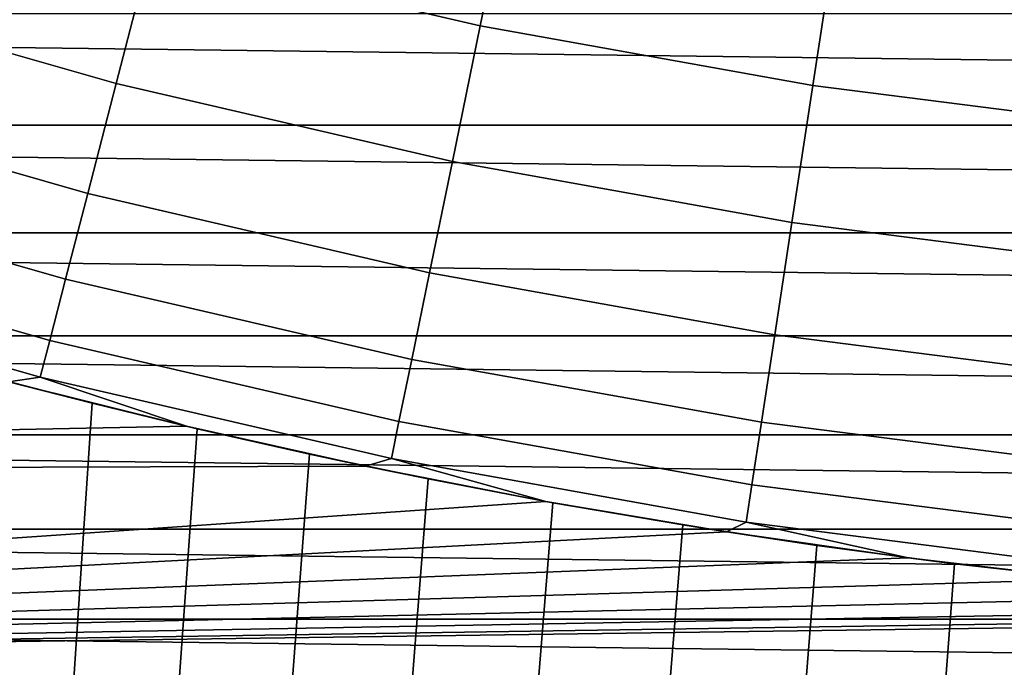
# Model space of a CAD drawing. Header units: metres. Extents: x -28 to 70, y -218 to 28.
# Tile 18 of 256: x -3.92 to -1.78, y -215.61 to -214.2. Entities that reach past the tile are written whole.
import ezdxf

# ---------------------------------------------------------------- set-up
doc = ezdxf.new("R2010")
doc.units = ezdxf.units.M
doc.layers.add('solid_10_261_432_XXX', color=7, linetype='CONTINUOUS')

msp = doc.modelspace()

# ---------------------------------------------------------------- linework, layer by layer
at = {"layer": 'solid_10_261_432_XXX'}
for points in [[(-2.849886, -213.867706, 298.600616), (-3.548616, -213.705566, 298.600616), (-3.63755, -214.049042, 297.256012), (-2.921309, -214.215256, 297.256012)], [(-3.63755, -214.049042, 297.256012), (-4.344454, -213.846771, 297.256012), (-4.434597, -214.134079, 295.898407), (-3.713026, -214.340546, 295.898407)], [(-2.14384, -213.994247, 298.600616), (-2.849886, -213.867706, 298.600616), (-2.921309, -214.215256, 297.256012), (-2.197569, -214.344971, 297.256012)], [(-1.432292, -214.084869, 298.600616), (-2.14384, -213.994247, 298.600616), (-2.197569, -214.344971, 297.256012), (-1.468187, -214.437866, 297.256012)], [(-2.921309, -214.215256, 297.256012), (-3.63755, -214.049042, 297.256012), (-3.713026, -214.340546, 295.898407), (-2.981924, -214.510208, 295.898407)], [(-3.713026, -214.340546, 295.898407), (-4.434597, -214.134079, 295.898407), (-4.508525, -214.369705, 294.529877), (-3.774925, -214.57962, 294.529877)], [(9.449841, -214.43132, 225.5), (-9.449844, -214.43132, 225.5), (-9.810553, -214.188568, 225.5)], [(9.810551, -214.188568, 225.5), (9.449841, -214.43132, 225.5), (-9.810553, -214.188568, 225.5)], [(-2.197569, -214.344971, 297.256012), (-2.921309, -214.215256, 297.256012), (-2.981924, -214.510208, 295.898407), (-2.243166, -214.642624, 295.898407)], [(-2.981924, -214.510208, 295.898407), (-3.713026, -214.340546, 295.898407), (-3.774925, -214.57962, 294.529877), (-3.031634, -214.752106, 294.529877)], [(-1.468187, -214.437866, 297.256012), (-2.197569, -214.344971, 297.256012), (-2.243166, -214.642624, 295.898407), (-1.498651, -214.737442, 295.898407)], [(-3.774925, -214.57962, 294.529877), (-4.508525, -214.369705, 294.529877), (-4.56612, -214.553284, 293.152618), (-3.823148, -214.765869, 293.152618)], [(9.083116, -214.664902, 225.5), (-9.083117, -214.664902, 225.5), (-9.449844, -214.43132, 225.5)], [(9.449841, -214.43132, 225.5), (9.083116, -214.664902, 225.5), (-9.449844, -214.43132, 225.5)], [(-2.243166, -214.642624, 295.898407), (-2.981924, -214.510208, 295.898407), (-3.031634, -214.752106, 294.529877), (-2.280561, -214.886719, 294.529877)], [(-3.823148, -214.765869, 293.152618), (-4.56612, -214.553284, 293.152618), (-4.607291, -214.684494, 291.768799), (-3.85762, -214.899002, 291.768799)], [(-3.031634, -214.752106, 294.529877), (-3.774925, -214.57962, 294.529877), (-3.823148, -214.765869, 293.152618), (-3.070362, -214.940552, 293.152618)], [(-1.498651, -214.737442, 295.898407), (-2.243166, -214.642624, 295.898407), (-2.280561, -214.886719, 294.529877), (-1.523634, -214.983124, 294.529877)], [(8.7106, -214.889191, 225.5), (-8.710599, -214.889191, 225.5), (-9.083117, -214.664902, 225.5)], [(9.083116, -214.664902, 225.5), (8.7106, -214.889191, 225.5), (-9.083117, -214.664902, 225.5)], [(-3.85762, -214.899002, 291.768799), (-4.607291, -214.684494, 291.768799), (-4.631973, -214.763168, 290.380646), (-3.878286, -214.978821, 290.380646)], [(-2.280561, -214.886719, 294.529877), (-3.031634, -214.752106, 294.529877), (-3.070362, -214.940552, 293.152618), (-2.309695, -215.076889, 293.152618)], [(-3.878286, -214.978821, 290.380646), (-4.631973, -214.763168, 290.380646), (-4.332027, -214.882324, 289), (-3.947402, -214.988922, 289)], [(-3.070362, -214.940552, 293.152618), (-3.823148, -214.765869, 293.152618), (-3.85762, -214.899002, 291.768799), (-3.098047, -215.075272, 291.768799)], [(8.332585, -215.103989, 225.5), (-8.332582, -215.103989, 225.5), (-8.710599, -214.889191, 225.5)], [(8.7106, -214.889191, 225.5), (8.332585, -215.103989, 225.5), (-8.710599, -214.889191, 225.5)], [(-3.765317, -215.035706, 256.789734), (-3.947402, -214.988922, 289), (-4.332027, -214.882324, 289), (-3.976652, -214.981201, 256.530884)], [(-1.523634, -214.983124, 294.529877), (-2.280561, -214.886719, 294.529877), (-2.309695, -215.076889, 293.152618), (-1.543098, -215.17453, 293.152618)], [(-3.098047, -215.075272, 291.768799), (-3.85762, -214.899002, 291.768799), (-3.878286, -214.978821, 290.380646), (-3.114643, -215.156036, 290.380646)], [(-2.309695, -215.076889, 293.152618), (-3.070362, -214.940552, 293.152618), (-3.098047, -215.075272, 291.768799), (-2.33052, -215.21283, 291.768799)], [(-8.791136, -215.189423, 235.5), (-3.56015, -215.085602, 235.5), (-3.947416, -214.988922, 235.5)], [(-4.084849, -216.735001, 250.616592), (-3.976659, -214.981201, 250.469131), (-3.765325, -215.035706, 250.210266), (-3.878556, -216.735001, 250.344559)], [(-4.084849, -216.735001, 256.383392), (-3.878556, -216.735001, 256.655426), (-3.765317, -215.035706, 256.789734), (-3.976652, -214.981201, 256.530884)], [(-3.765325, -215.035706, 250.210266), (-3.976659, -214.981201, 250.469131), (-3.947416, -214.988922, 235.5)], [(-3.536886, -215.091064, 249.96582), (-3.765325, -215.035706, 250.210266), (-3.947416, -214.988922, 235.5), (-3.56015, -215.085602, 235.5)], [(-3.878286, -214.978821, 290.380646), (-3.947402, -214.988922, 289), (-3.56016, -215.085602, 289)], [(-3.536876, -215.09108, 257.03418), (-3.56016, -215.085602, 289), (-3.947402, -214.988922, 289), (-3.765317, -215.035706, 256.789734)], [(-3.114643, -215.156036, 290.380646), (-3.878286, -214.978821, 290.380646), (-3.56016, -215.085602, 289), (-3.170557, -215.172256, 289)], [(-3.878556, -216.735001, 250.344559), (-3.765325, -215.035706, 250.210266), (-3.536886, -215.091064, 249.96582), (-3.65418, -216.735001, 250.087234)], [(-3.878556, -216.735001, 256.655426), (-3.65418, -216.735001, 256.912781), (-3.536876, -215.09108, 257.03418), (-3.765317, -215.035706, 256.789734)], [(-2.33052, -215.21283, 291.768799), (-3.098047, -215.075272, 291.768799), (-3.114643, -215.156036, 290.380646), (-2.343005, -215.294327, 290.380646)], [(-1.543098, -215.17453, 293.152618), (-2.309695, -215.076889, 293.152618), (-2.33052, -215.21283, 291.768799), (-1.557012, -215.31134, 291.768799)], [(-8.791136, -215.189423, 235.5), (-3.170554, -215.172256, 235.5), (-3.56015, -215.085602, 235.5)], [(7.949265, -215.309204, 225.5), (-7.949261, -215.309204, 225.5), (-8.332582, -215.103989, 225.5)], [(8.332585, -215.103989, 225.5), (7.949265, -215.309204, 225.5), (-8.332582, -215.103989, 225.5)], [(-3.65418, -216.735001, 250.087234), (-3.536886, -215.091064, 249.96582), (-3.292703, -215.146225, 249.737274), (-3.412766, -216.735001, 249.845825)], [(-3.65418, -216.735001, 256.912781), (-3.412766, -216.735001, 257.154175), (-3.292692, -215.146225, 257.262726), (-3.536876, -215.09108, 257.03418)], [(-3.034215, -215.200119, 257.474121), (-3.170557, -215.172256, 289), (-3.56016, -215.085602, 289), (-3.292692, -215.146225, 257.262726)], [(-3.536876, -215.09108, 257.03418), (-3.292692, -215.146225, 257.262726), (-3.56016, -215.085602, 289)], [(-3.292703, -215.146225, 249.737274), (-3.536886, -215.091064, 249.96582), (-3.56015, -215.085602, 235.5), (-3.170554, -215.172256, 235.5)], [(-3.412766, -216.735001, 249.845825), (-3.292703, -215.146225, 249.737274), (-3.034225, -215.200119, 249.525894), (-3.15544, -216.735001, 249.621445)], [(-3.412766, -216.735001, 257.154175), (-3.15544, -216.735001, 257.378571), (-3.034215, -215.200119, 257.474121), (-3.292692, -215.146225, 257.262726)], [(-3.034225, -215.200119, 249.525894), (-3.292703, -215.146225, 249.737274), (-3.170554, -215.172256, 235.5)], [(-3.114643, -215.156036, 290.380646), (-3.170557, -215.172256, 289), (-2.778852, -215.248871, 289)], [(-2.343005, -215.294327, 290.380646), (-3.114643, -215.156036, 290.380646), (-2.778852, -215.248871, 289), (-2.385304, -215.315369, 289)], [(-8.021484, -215.609558, 235.5), (-2.778865, -215.248871, 235.5), (-3.170554, -215.172256, 235.5), (-8.791136, -215.189423, 235.5)], [(-2.763037, -215.25174, 257.667206), (-2.778852, -215.248871, 289), (-3.170557, -215.172256, 289), (-3.034215, -215.200119, 257.474121)], [(-2.763053, -215.25174, 249.332809), (-3.034225, -215.200119, 249.525894), (-3.170554, -215.172256, 235.5), (-2.778865, -215.248871, 235.5)], [(-3.15544, -216.735001, 249.621445), (-3.034225, -215.200119, 249.525894), (-2.763053, -215.25174, 249.332809), (-2.883402, -216.735001, 249.415146)], [(-3.15544, -216.735001, 257.378571), (-2.883402, -216.735001, 257.584839), (-2.763037, -215.25174, 257.667206), (-3.034215, -215.200119, 257.474121)], [(-1.557012, -215.31134, 291.768799), (-2.33052, -215.21283, 291.768799), (-2.343005, -215.294327, 290.380646), (-1.565353, -215.393372, 290.380646)], [(-8.021484, -215.609558, 235.5), (-2.385296, -215.315369, 235.5), (-2.778865, -215.248871, 235.5)], [(-2.883402, -216.735001, 249.415146), (-2.763053, -215.25174, 249.332809), (-2.480684, -215.300201, 249.158783), (-2.59792, -216.735001, 249.227905)], [(-2.883402, -216.735001, 257.584839), (-2.59792, -216.735001, 257.772095), (-2.480659, -215.300201, 257.841248), (-2.763037, -215.25174, 257.667206)], [(-2.480684, -215.300201, 249.158783), (-2.763053, -215.25174, 249.332809), (-2.778865, -215.248871, 235.5), (-2.385296, -215.315369, 235.5)], [(-2.189082, -215.344635, 257.995331), (-2.385304, -215.315369, 289), (-2.778852, -215.248871, 289), (-2.480659, -215.300201, 257.841248)], [(-2.763037, -215.25174, 257.667206), (-2.480659, -215.300201, 257.841248), (-2.778852, -215.248871, 289)], [(-2.343005, -215.294327, 290.380646), (-2.385304, -215.315369, 289), (-1.990175, -215.371704, 289)], [(-1.565353, -215.393372, 290.380646), (-2.343005, -215.294327, 290.380646), (-1.990175, -215.371704, 289), (-1.593725, -215.417847, 289)], [(-8.021484, -215.609558, 235.5), (-1.990168, -215.371704, 235.5), (-2.385296, -215.315369, 235.5)], [(7.560862, -215.5047, 225.5), (-7.560861, -215.5047, 225.5), (-7.949261, -215.309204, 225.5)], [(7.949265, -215.309204, 225.5), (7.560862, -215.5047, 225.5), (-7.949261, -215.309204, 225.5)], [(-2.59792, -216.735001, 249.227905), (-2.480684, -215.300201, 249.158783), (-2.189116, -215.344635, 249.0047), (-2.300325, -216.735001, 249.060577)], [(-2.59792, -216.735001, 257.772095), (-2.300325, -216.735001, 257.939423), (-2.189082, -215.344635, 257.995331), (-2.480659, -215.300201, 257.841248)], [(-2.189116, -215.344635, 249.0047), (-2.480684, -215.300201, 249.158783), (-2.385296, -215.315369, 235.5)], [(-1.889736, -215.384369, 258.12915), (-1.990175, -215.371704, 289), (-2.385304, -215.315369, 289), (-2.189082, -215.344635, 257.995331)], [(-1.88977, -215.384369, 248.87088), (-2.189116, -215.344635, 249.0047), (-2.385296, -215.315369, 235.5), (-1.990168, -215.371704, 235.5)], [(-2.300325, -216.735001, 249.060577), (-2.189116, -215.344635, 249.0047), (-1.88977, -215.384369, 248.87088), (-1.992005, -216.735001, 248.91394)], [(-2.300325, -216.735001, 257.939423), (-1.992005, -216.735001, 258.08606), (-1.889736, -215.384369, 258.12915), (-2.189082, -215.344635, 257.995331)], [(-8.021484, -215.609558, 235.5), (-1.593738, -215.417847, 235.5), (-1.990168, -215.371704, 235.5)], [(-1.583949, -215.418854, 258.242493), (-1.593725, -215.417847, 289), (-1.990175, -215.371704, 289), (-1.889736, -215.384369, 258.12915)], [(-1.583987, -215.418854, 248.757538), (-1.88977, -215.384369, 248.87088), (-1.990168, -215.371704, 235.5), (-1.593738, -215.417847, 235.5)], [(-1.992005, -216.735001, 248.91394), (-1.88977, -215.384369, 248.87088), (-1.583987, -215.418854, 248.757538), (-1.674398, -216.735001, 248.788696)], [(-1.992005, -216.735001, 258.08606), (-1.674398, -216.735001, 258.211304), (-1.583949, -215.418854, 258.242493), (-1.889736, -215.384369, 258.12915)], [(-8.021484, -215.609558, 235.5), (-1.196215, -215.453766, 235.5), (-1.593738, -215.417847, 235.5)], [(-8.021484, -215.609558, 235.5), (-0.797912, -215.479446, 235.5), (-1.196215, -215.453766, 235.5)], [(-8.021484, -215.609558, 235.5), (-0.399133, -215.494858, 235.5), (-0.797912, -215.479446, 235.5)], [(-8.021484, -215.609558, 235.5), (0, -215.5, 235.5), (-0.399133, -215.494858, 235.5)], [(-7.231838, -215.990723, 235.5), (8.021396, -215.609604, 235.5), (0, -215.5, 235.5), (-8.021484, -215.609558, 235.5)], [(7.167693, -215.690338, 225.5), (-7.167694, -215.690338, 225.5), (-7.560861, -215.5047, 225.5)], [(7.560862, -215.5047, 225.5), (7.167693, -215.690338, 225.5), (-7.560861, -215.5047, 225.5)]]:
    msp.add_3dface(points, dxfattribs=at)

doc.saveas('drawing.dxf')
